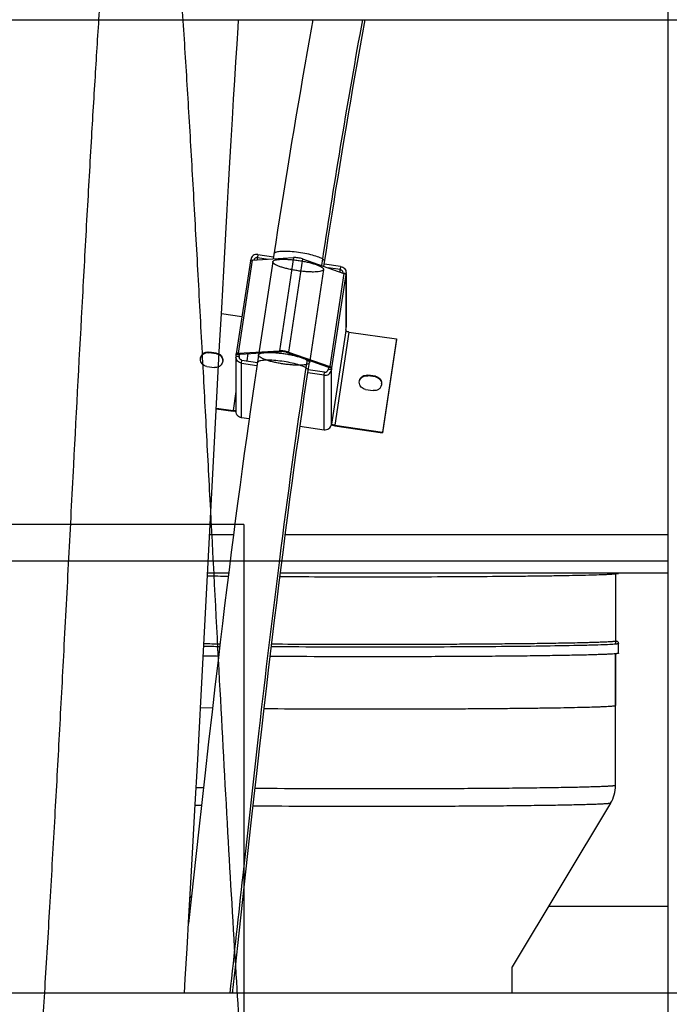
# Model space of a CAD drawing. Extents: x 0 to 420, y 0 to 297.
# Tile 7 of 19: x 206 to 226, y 85 to 115. Entities that reach past the tile are written whole.
import ezdxf

# ---------------------------------------------------------------- set-up
doc = ezdxf.new("R2010")
doc.units = 0
doc.header["$LTSCALE"] = 23.1
doc.layers.get('0').update_dxf_attribs({"linetype": 'CONTINUOUS'})
for name, color, linetype in [('110528_DXF_CONTINUOUS_LINE', 7, 'CONTINUOUS'), ('110660_DXF_CONTINUOUS_LINE', 7, 'CONTINUOUS'), ('110801_DXF_CONTINUOUS_LINE', 7, 'CONTINUOUS'), ('124299_DXF_CONTINUOUS_LINE', 7, 'CONTINUOUS'), ('AG_HOSE_75_8DXF_CONTINUOUS', 7, 'CONTINUOUS'), ('ASE_65-75-10_DXF_DIMENSION', 7, 'CONTINUOUS'), ('G_ASE_DUMMY_DXF_CONTINUOUS', 7, 'CONTINUOUS'), ('GUIDE_75_DXF_CONTINUOUS_LI', 7, 'CONTINUOUS')]:
    doc.layers.add(name, color=color, linetype=linetype)
doc.styles.get("Standard").update_dxf_attribs({"font": 'txt', "width": 0.7})
doc.dimstyles.new('DIMSTYLE_1', dxfattribs={"dimtxt": 3.5, "dimasz": 3, "dimexe": 1.5, "dimexo": 1, "dimgap": 0.875, "dimtad": 1, "dimdec": 3, "dimlfac": 10, "dimtxsty": 'STANDARD', "dimblk": '_ARROW_FILLED', "dimblk1": '_ARROW_FILLED', "dimblk2": '_ARROW_FILLED', "dimcen": 0.09, "dimazin": 3, "dimtp": 0.8, "dimtm": 0.8, "dimtfac": 1, "dimtdec": 3, "dimtofl": 0, "dimtmove": 0, "dimatfit": 3, "dimtolj": 1})

# ---------------------------------------------------------------- blocks, each defined once
blk = doc.blocks.new('_ARROW_FILLED')
at = {"color": 0, "linetype": 'BYBLOCK'}
blk.add_solid([(0, 0), (-1, 0.167), (-1, -0.167)], dxfattribs=at)
blk = doc.blocks.new('*D4')
at = {"layer": 'ASE_65-75-10_DXF_DIMENSION', "color": 2, "linetype": 'CONTINUOUS'}
for p, q in [((152.293, 90.601), (152.293, 34.433)), ((237.643, 85.418), (237.643, 34.433)), ((152.293, 35.933), (194.968, 35.933)), ((237.643, 35.933), (194.968, 35.933))]:
    blk.add_line(p, q, dxfattribs=at)
at = {"layer": 'ASE_65-75-10_DXF_DIMENSION', "color": 2, "linetype": 'CONTINUOUS', "xscale": 3, "yscale": 3, "zscale": 3, "rotation": 180}
blk.add_blockref('_ARROW_FILLED', (152.293, 35.933), dxfattribs=at)
at = {"layer": 'ASE_65-75-10_DXF_DIMENSION', "color": 2, "linetype": 'CONTINUOUS', "xscale": 3, "yscale": 3, "zscale": 3}
blk.add_blockref('_ARROW_FILLED', (237.643, 35.933), dxfattribs=at)
at = {"layer": 'ASE_65-75-10_DXF_DIMENSION', "color": 2, "linetype": 'CONTINUOUS', "insert": (194.968, 40.308), "char_height": 3.5, "width": 18.375, "attachment_point": 2}
blk.add_mtext('853,5', dxfattribs=at)

msp = doc.modelspace()

# ---------------------------------------------------------------- linework, layer by layer
at = {"layer": '110528_DXF_CONTINUOUS_LINE', "color": 7, "linetype": 'CONTINUOUS'}
msp.add_line((226.1405, 115.20642), (226.1405, 84.87558), dxfattribs=at)
at = {"layer": '110660_DXF_CONTINUOUS_LINE', "color": 7, "linetype": 'CONTINUOUS'}
for p, q in [((213.14461, 107.69788), (212.70371, 104.79247)), ((213.1484, 107.70396), (213.15186, 107.72679)), ((213.20246, 107.71698), (214.48834, 107.7943)), ((213.37908, 107.89171), (213.86121, 107.82157)), ((214.76811, 107.7536), (216.054, 107.30216)), ((215.95085, 107.51758), (215.44457, 107.59123)), ((216.11929, 107.2951), (216.11194, 107.24668)), ((216.11194, 107.26496), (216.11194, 107.24668)), ((216.12146, 107.2951), (216.12146, 105.6257)), ((212.24027, 106.05072), (212.88051, 105.95758)), ((216.11194, 105.5485), (216.11929, 105.59693)), ((216.11194, 105.5485), (216.11194, 105.50783)), ((216.21085, 105.4731), (217.69457, 105.25726)), ((217.69457, 105.25726), (217.25367, 102.35185)), ((217.69457, 105.23692), (217.69457, 105.25726)), ((212.08742, 104.81585), (211.85003, 104.85038)), ((212.6941, 104.69576), (212.6941, 102.99758)), ((212.69627, 104.72453), (212.70362, 104.77296)), ((212.70373, 104.79247), (212.70362, 104.79124)), ((212.70362, 104.77296), (212.70362, 104.79124)), ((212.70362, 104.77296), (212.80253, 104.75857)), ((212.76156, 104.81157), (214.04744, 104.8889)), ((214.32721, 104.8482), (215.6131, 104.39675)), ((211.78242, 104.40489), (212.01982, 104.37035)), ((212.8647, 104.50206), (213.34688, 104.43192)), ((215.67104, 104.34127), (215.57213, 104.35566)), ((215.67104, 104.34127), (215.66369, 104.29285)), ((215.67104, 104.35956), (215.67104, 104.34127)), ((215.43647, 104.12793), (214.93023, 104.20158)), ((217.03313, 104.09637), (216.79574, 104.13091)), ((216.72813, 103.68541), (216.96553, 103.65088)), ((212.08274, 103.10409), (212.6047, 103.02816)), ((213.10302, 102.76921), (212.8647, 102.80388)), ((214.68636, 102.53888), (215.43647, 102.42976)), ((215.66369, 102.59467), (215.67104, 102.64309)), ((215.67104, 102.64309), (215.67104, 102.60242)), ((215.67126, 102.60105), (215.67104, 102.60242)), ((215.76995, 102.56769), (217.25367, 102.35185)), ((217.25367, 102.33151), (217.25367, 102.35185))]:
    msp.add_line(p, q, dxfattribs=at)
at = {"layer": '110660_DXF_CONTINUOUS_LINE', "color": 9, "linetype": 'CONTINUOUS'}
for p, q in [((213.20246, 107.71698), (212.76156, 104.81157)), ((213.15186, 107.72679), (213.21436, 107.7177)), ((213.37908, 107.89171), (213.36439, 107.79486)), ((213.36439, 107.72672), (213.36439, 107.79486)), ((214.48834, 107.7943), (214.04744, 104.8889)), ((214.76811, 107.7536), (214.32721, 104.8482)), ((213.83728, 107.66389), (213.39638, 104.75848)), ((215.41917, 107.42384), (214.97827, 104.51843)), ((215.95085, 107.51758), (215.93616, 107.42073)), ((215.93616, 107.34353), (215.93616, 107.42073)), ((216.054, 107.30216), (215.6131, 104.39675)), ((216.11194, 107.26496), (215.67104, 104.35956)), ((216.11929, 107.2951), (216.04209, 107.30633)), ((216.11929, 105.59693), (216.11929, 107.2951)), ((216.11194, 105.50783), (215.67104, 102.60242)), ((216.21085, 105.4731), (215.76995, 102.56769)), ((211.85003, 104.83004), (211.85003, 104.85038)), ((212.08742, 104.79551), (212.08742, 104.81585)), ((212.69627, 104.72453), (212.79518, 104.71014)), ((212.80253, 104.77685), (212.70362, 104.79124)), ((212.8315, 104.78702), (212.76156, 104.81157)), ((212.79518, 104.69576), (212.79518, 104.71014)), ((214.11738, 104.86434), (214.04744, 104.8889)), ((214.25727, 104.84399), (214.32721, 104.8482)), ((212.8647, 104.50206), (212.8794, 104.59891)), ((212.8647, 102.80388), (212.8647, 104.50206)), ((215.54315, 104.39254), (215.6131, 104.39675)), ((215.57213, 104.37395), (215.67104, 104.35956)), ((215.43647, 104.12793), (215.45117, 104.22478)), ((215.43647, 102.42976), (215.43647, 104.12793)), ((215.66369, 104.29285), (215.56478, 104.30724)), ((215.66369, 102.59467), (215.66369, 104.29285)), ((216.79574, 104.11057), (216.79574, 104.13091)), ((217.03313, 104.07603), (217.03313, 104.09637)), ((212.6941, 103.61724), (212.6047, 103.02816)), ((212.6047, 103.00782), (212.6047, 103.02816)), ((215.66495, 102.60331), (215.67104, 102.60242)), ((215.76995, 102.54735), (215.76995, 102.56769))]:
    msp.add_line(p, q, dxfattribs=at)
at = {"layer": '110660_DXF_CONTINUOUS_LINE', "color": 3, "linetype": 'CONTINUOUS'}
for p, q in [((213.36439, 107.79486), (213.69579, 107.74665)), ((215.93616, 107.42073), (215.56066, 107.47536)), ((217.69457, 105.23692), (217.25367, 102.33151)), ((212.08742, 104.79551), (211.85003, 104.83004)), ((212.79518, 104.71014), (212.80253, 104.75857)), ((212.80259, 104.77746), (212.80253, 104.77685)), ((212.80253, 104.75857), (212.80253, 104.77685)), ((212.8315, 104.78702), (214.11738, 104.86434)), ((213.03875, 104.57573), (213.07302, 104.80154)), ((214.25727, 104.84399), (215.54315, 104.39254)), ((212.8794, 104.59891), (213.36145, 104.52878)), ((215.57213, 104.35566), (215.56478, 104.30724)), ((215.57213, 104.37395), (215.57213, 104.35566)), ((215.45117, 104.22478), (214.94475, 104.29845)), ((217.03313, 104.07603), (216.79574, 104.11057)), ((212.08167, 103.08391), (212.6047, 103.00782)), ((215.76995, 102.54735), (217.25367, 102.33151))]:
    msp.add_line(p, q, dxfattribs=at)
for centre, radius, start, end in [((215.92519, 107.32389), 0.09627, 353.981019, 359.998776), ((212.89017, 104.69576), 0.09607, 171.388582, 180.002413), ((212.06243, 104.5727), 0.22119, 3.149324, 7.869492), ((217.00813, 103.85322), 0.22119, 3.149324, 7.869492), ((212.7231, 103.70035), 0.70174, 267.161296, 267.638026), ((215.91161, 103.52111), 0.984, 261.541736, 261.722902)]:
    msp.add_arc(centre, radius, start, end, dxfattribs=at)
at = {"layer": '110660_DXF_CONTINUOUS_LINE', "color": 7, "linetype": 'CONTINUOUS'}
for centre, start, end in [((215.9293, 107.32388), 351.388582, 0.002413), ((215.9293, 105.6257), 351.388582, 0.002413), ((212.88625, 104.69576), 171.388582, 180.002413)]:
    msp.add_arc(centre, 0.19215, start, end, dxfattribs=at)
for points, knots in [([(213.20246, 107.71698), (213.18841, 107.71614), (213.16965, 107.71504), (213.14564, 107.70461), (213.14461, 107.69788)], [0, 0, 0, 0, 0.67371986, 1, 1, 1, 1]), ([(213.37908, 107.89171), (213.32865, 107.89904), (213.21836, 107.87377), (213.1594, 107.77646), (213.15186, 107.72679)], [0, 0, 0, 0, 0.50355649, 1, 1, 1, 1]), ([(214.76811, 107.7536), (214.72296, 107.76946), (214.62975, 107.78812), (214.53497, 107.79711), (214.48834, 107.7943)], [0, 0, 0, 0, 0.50602438, 1, 1, 1, 1]), ([(215.95085, 107.51758), (215.99659, 107.51092), (216.08595, 107.46431), (216.12146, 107.36948), (216.12145, 107.32388)], [0, 0, 0, 0, 0.50338368, 1, 1, 1, 1]), ([(216.11194, 107.26496), (216.11194, 107.27272), (216.0886, 107.28931), (216.06881, 107.29696), (216.054, 107.30216)], [0, 0, 0, 0, 0.3308568, 1, 1, 1, 1]), ([(216.21085, 105.4731), (216.19815, 105.47495), (216.17475, 105.47918), (216.14335, 105.4879), (216.12356, 105.49569), (216.11194, 105.50395), (216.11194, 105.50783)], [0, 0, 0, 0, 0.35973618, 0.67130608, 0.89124201, 1, 1, 1, 1]), ([(211.58623, 104.62763), (211.58622, 104.65966), (211.60072, 104.7248), (211.66171, 104.80375), (211.75034, 104.85075), (211.81769, 104.85509), (211.85003, 104.85038)], [0, 0, 0, 0, 0.24736818, 0.49640861, 0.74761506, 1, 1, 1, 1]), ([(211.78242, 104.40489), (211.72982, 104.41254), (211.62706, 104.46615), (211.58623, 104.5752), (211.58623, 104.62763)], [0, 0, 0, 0, 0.50341839, 1, 1, 1, 1]), ([(212.17225, 104.78603), (212.2055, 104.76643), (212.26279, 104.70953), (212.28362, 104.63134), (212.28362, 104.5931)], [0, 0, 0, 0, 0.50223904, 1, 1, 1, 1]), ([(212.8647, 104.50206), (212.81896, 104.50872), (212.72961, 104.55533), (212.6941, 104.65016), (212.6941, 104.69576)], [0, 0, 0, 0, 0.50338368, 1, 1, 1, 1]), ([(212.76156, 104.81157), (212.74751, 104.81073), (212.72875, 104.80964), (212.70474, 104.79921), (212.70371, 104.79247)], [0, 0, 0, 0, 0.67371986, 1, 1, 1, 1]), ([(214.32721, 104.8482), (214.28206, 104.86405), (214.18885, 104.88271), (214.09407, 104.8917), (214.04744, 104.8889)], [0, 0, 0, 0, 0.50602438, 1, 1, 1, 1]), ([(212.28362, 104.5931), (212.28362, 104.55106), (212.25821, 104.46476), (212.18969, 104.40681), (212.15108, 104.38912)], [0, 0, 0, 0, 0.49741153, 1, 1, 1, 1]), ([(215.67104, 104.35956), (215.67104, 104.36732), (215.6477, 104.3839), (215.62791, 104.39155), (215.6131, 104.39675)], [0, 0, 0, 0, 0.3308568, 1, 1, 1, 1]), ([(215.43647, 104.12793), (215.4869, 104.1206), (215.5972, 104.14587), (215.65615, 104.24318), (215.66369, 104.29285)], [0, 0, 0, 0, 0.50355649, 1, 1, 1, 1]), ([(216.53193, 103.90816), (216.53193, 103.94019), (216.54642, 104.00532), (216.60742, 104.08427), (216.69605, 104.13127), (216.7634, 104.13561), (216.79574, 104.13091)], [0, 0, 0, 0, 0.24736818, 0.49640861, 0.74761506, 1, 1, 1, 1]), ([(217.03313, 104.09637), (217.08573, 104.08872), (217.1885, 104.03511), (217.22932, 103.92606), (217.22933, 103.87362)], [0, 0, 0, 0, 0.50341839, 1, 1, 1, 1]), ([(216.72813, 103.68541), (216.67553, 103.69306), (216.57276, 103.74667), (216.53194, 103.85572), (216.53193, 103.90816)], [0, 0, 0, 0, 0.50341839, 1, 1, 1, 1]), ([(217.22933, 103.87362), (217.22933, 103.84159), (217.21484, 103.77646), (217.15384, 103.69751), (217.06521, 103.65051), (216.99786, 103.64617), (216.96553, 103.65088)], [0, 0, 0, 0, 0.24736818, 0.49640861, 0.74761506, 1, 1, 1, 1]), ([(212.69413, 103.02679), (212.6824, 103.0234), (212.65189, 103.02308), (212.62223, 103.02561), (212.6047, 103.02816)], [0, 0, 0, 0, 0.40814424, 1, 1, 1, 1]), ([(212.8647, 102.80388), (212.81896, 102.81054), (212.72961, 102.85715), (212.6941, 102.95198), (212.6941, 102.99758)], [0, 0, 0, 0, 0.50338368, 1, 1, 1, 1]), ([(215.43647, 102.42976), (215.4869, 102.42242), (215.5972, 102.44769), (215.65615, 102.545), (215.66369, 102.59467)], [0, 0, 0, 0, 0.50355649, 1, 1, 1, 1]), ([(215.76995, 102.56769), (215.75776, 102.56947), (215.7351, 102.5736), (215.70465, 102.58166), (215.68416, 102.58984), (215.6725, 102.59699), (215.67126, 102.60105)], [0, 0, 0, 0, 0.34918657, 0.65555022, 0.87958158, 1, 1, 1, 1])]:
    msp.add_open_spline(points, degree=3, knots=knots, dxfattribs=at)
at = {"layer": '110660_DXF_CONTINUOUS_LINE', "color": 3, "linetype": 'CONTINUOUS'}
for points, knots in [([(213.36439, 107.79486), (213.34038, 107.79835), (213.28821, 107.78735), (213.25774, 107.7433), (213.25225, 107.71999)], [0, 0, 0, 0, 0.5032786, 1, 1, 1, 1]), ([(215.93616, 107.42073), (215.95903, 107.4174), (216.0037, 107.3941), (216.02146, 107.34668), (216.02146, 107.32388)], [0, 0, 0, 0, 0.50338368, 1, 1, 1, 1]), ([(211.58754, 104.63136), (211.59083, 104.66127), (211.61014, 104.72062), (211.67203, 104.79054), (211.75665, 104.83121), (211.81968, 104.83446), (211.85003, 104.83004)], [0, 0, 0, 0, 0.24742534, 0.49661943, 0.74779847, 1, 1, 1, 1]), ([(212.17121, 104.7663), (212.20046, 104.74926), (212.25188, 104.70173), (212.27694, 104.63623), (212.28154, 104.60298)], [0, 0, 0, 0, 0.50211968, 1, 1, 1, 1]), ([(212.8794, 104.59891), (212.85653, 104.60224), (212.81185, 104.62554), (212.7941, 104.67296), (212.7941, 104.69576)], [0, 0, 0, 0, 0.50338368, 1, 1, 1, 1]), ([(212.8315, 104.78702), (212.82448, 104.7866), (212.8151, 104.78605), (212.80309, 104.78083), (212.80258, 104.77747)], [0, 0, 0, 0, 0.67371986, 1, 1, 1, 1]), ([(214.25727, 104.84399), (214.2347, 104.85192), (214.18809, 104.86125), (214.1407, 104.86574), (214.11738, 104.86434)], [0, 0, 0, 0, 0.50602438, 1, 1, 1, 1]), ([(215.57213, 104.37395), (215.57213, 104.37783), (215.56046, 104.38612), (215.55056, 104.38994), (215.54315, 104.39254)], [0, 0, 0, 0, 0.3308568, 1, 1, 1, 1]), ([(215.45117, 104.22478), (215.47638, 104.22111), (215.53153, 104.23375), (215.56101, 104.2824), (215.56478, 104.30724)], [0, 0, 0, 0, 0.50355649, 1, 1, 1, 1]), ([(216.53325, 103.91188), (216.53654, 103.94179), (216.55585, 104.00115), (216.61774, 104.07106), (216.70236, 104.11173), (216.76538, 104.11498), (216.79574, 104.11057)], [0, 0, 0, 0, 0.24742534, 0.49661943, 0.74779847, 1, 1, 1, 1]), ([(217.03313, 104.07603), (217.08097, 104.06907), (217.17429, 104.02393), (217.22071, 103.93079), (217.22725, 103.88351)], [0, 0, 0, 0, 0.50317023, 1, 1, 1, 1]), ([(212.68835, 102.99947), (212.68167, 102.9998), (212.6537, 103.00157), (212.62582, 103.00475), (212.6047, 103.00782)], [0, 0, 0, 0, 0.23860452, 1, 1, 1, 1]), ([(215.76688, 102.54781), (215.75727, 102.54924), (215.72073, 102.55523), (215.68447, 102.5632), (215.65821, 102.57072)], [0, 0, 0, 0, 0.2623746, 1, 1, 1, 1])]:
    msp.add_open_spline(points, degree=3, knots=knots, dxfattribs=at)
at = {"layer": '110660_DXF_CONTINUOUS_LINE', "color": 9, "linetype": 'CONTINUOUS'}
for points in [[(213.83691, 107.65898), (213.83691, 107.66932), (213.85188, 107.69404), (213.89668, 107.71397), (213.96211, 107.7304), (214.0498, 107.74026), (214.15678, 107.74426), (214.27962, 107.74163), (214.41444, 107.73256), (214.55633, 107.71726), (214.70091, 107.69621), (214.84282, 107.67019), (214.97769, 107.64), (215.10057, 107.60682), (215.20769, 107.57162), (215.29533, 107.53609), (215.36101, 107.50055), (215.40401, 107.468), (215.41954, 107.44027), (215.41954, 107.42875)], [(215.41954, 107.42875), (215.41954, 107.41841), (215.40458, 107.39368), (215.35977, 107.37376), (215.29434, 107.35732), (215.20665, 107.34747), (215.09967, 107.34347), (214.97684, 107.34609), (214.84201, 107.35517), (214.70012, 107.37047), (214.55554, 107.39151), (214.41364, 107.41753), (214.27876, 107.44773), (214.15588, 107.48091), (214.04876, 107.51611), (213.96113, 107.55164), (213.89545, 107.58718), (213.85244, 107.61972), (213.83691, 107.64745), (213.83691, 107.65898)], [(213.39601, 104.75357), (213.39601, 104.76391), (213.41098, 104.78864), (213.45578, 104.80856), (213.52121, 104.82499), (213.6089, 104.83485), (213.71588, 104.83885), (213.83872, 104.83623), (213.97354, 104.82715), (214.11543, 104.81185), (214.26001, 104.7908), (214.40192, 104.76478), (214.53679, 104.73459), (214.65967, 104.70141), (214.76679, 104.66621), (214.85443, 104.63068), (214.92011, 104.59514), (214.96312, 104.56259), (214.97864, 104.53486), (214.97864, 104.52334)], [(214.97864, 104.52334), (214.97864, 104.513), (214.96368, 104.48827), (214.91887, 104.46835), (214.85344, 104.45192), (214.76576, 104.44206), (214.65877, 104.43806), (214.53594, 104.44068), (214.40111, 104.44976), (214.25922, 104.46506), (214.11465, 104.4861), (213.97274, 104.51213), (213.83786, 104.54232), (213.71498, 104.5755), (213.60786, 104.6107), (213.52023, 104.64623), (213.45455, 104.68177), (213.41154, 104.71431), (213.39601, 104.74204), (213.39601, 104.75357)]]:
    msp.add_open_spline(points, degree=3, knots=[0, 0, 0, 0, 0.01846624, 0.04597067, 0.08604568, 0.13896368, 0.20315788, 0.27727291, 0.35833852, 0.44452312, 0.532171, 0.61930316, 0.70221819, 0.7790283, 0.84662674, 0.90352063, 0.94786164, 0.97940681, 1, 1, 1, 1], dxfattribs=at)
at = {"layer": '110660_DXF_CONTINUOUS_LINE', "color": 7, "linetype": 'CONTINUOUS'}
for points in [[(212.08742, 104.81585), (212.11708, 104.81153), (212.14643, 104.80125), (212.17225, 104.78603)], [(212.15108, 104.38912), (212.11089, 104.37072), (212.06356, 104.36399), (212.01982, 104.37035)]]:
    msp.add_open_spline(points, degree=3, dxfattribs=at)
at = {"layer": '110660_DXF_CONTINUOUS_LINE', "color": 3, "linetype": 'CONTINUOUS'}
msp.add_open_spline([(212.08742, 104.79551), (212.11669, 104.79125), (212.14565, 104.78118), (212.17121, 104.7663)], degree=3, dxfattribs=at)
at = {"layer": '110801_DXF_CONTINUOUS_LINE', "color": 7, "linetype": 'CONTINUOUS'}
for p, q in [((159.14275, 115.20642), (231.34275, 115.20642)), ((231.34275, 84.87558), (159.14275, 84.87558))]:
    msp.add_line(p, q, dxfattribs=at)
at = {"layer": '124299_DXF_CONTINUOUS_LINE', "color": 7, "linetype": 'CONTINUOUS'}
for p, q in [((224.5105, 97.94054), (224.5105, 95.76405)), ((224.6005, 95.46409), (224.6005, 95.76405)), ((224.5105, 95.44746), (224.5105, 93.83758)), ((224.5105, 91.3445), (224.5105, 95.44746)), ((224.35726, 90.79234), (221.2905, 85.69185)), ((211.26625, 87.89426), (211.30305, 87.83307))]:
    msp.add_line(p, q, dxfattribs=at)
at = {"layer": '124299_DXF_CONTINUOUS_LINE', "color": 9, "linetype": 'CONTINUOUS'}
for p, q in [((211.96218, 93.75617), (211.59078, 93.76112)), ((211.68007, 91.26679), (211.45547, 91.27002)), ((211.61925, 90.71949), (211.42516, 90.72245))]:
    msp.add_line(p, q, dxfattribs=at)
at = {"layer": '124299_DXF_CONTINUOUS_LINE', "color": 7, "linetype": 'CONTINUOUS'}
for centre, radius, start, end in [((215.10281, 355.28717), 257.43227, 269.2665753, 269.4102412), ((216.9237, 608.73312), 510.88531, 269.6792623, 270.0018833), ((214.82252, 325.31785), 229.57321, 269.2199976, 269.3446526), ((214.82391, 329.42187), 234.05839, 269.2295885, 269.3456827), ((223.43913, 91.34451), 1.07137, 328.977645, 359.999696)]:
    msp.add_arc(centre, radius, start, end, dxfattribs=at)
at = {"layer": '124299_DXF_CONTINUOUS_LINE', "color": 9, "linetype": 'CONTINUOUS'}
for centre, radius, start, end in [((214.85817, 332.50135), 236.83811, 269.2342241, 269.35366), ((216.91214, 587.8146), 494.08509, 269.6125605, 270.0032883)]:
    msp.add_arc(centre, radius, start, end, dxfattribs=at)
at = {"layer": '124299_DXF_CONTINUOUS_LINE', "color": 7, "linetype": 'CONTINUOUS'}
for points, knots in [([(216.9405, 97.84781), (217.43607, 97.84781), (218.40836, 97.84914), (219.8204, 97.8551), (220.93758, 97.86337), (221.76336, 97.87198), (222.3176, 97.87904), (222.8206, 97.88681), (223.26756, 97.89522), (223.65423, 97.90417), (223.93702, 97.91236), (224.13038, 97.91932), (224.24992, 97.92432), (224.35204, 97.92937), (224.43651, 97.93445), (224.50308, 97.93954), (224.54739, 97.94403), (224.57362, 97.94789), (224.58675, 97.95043), (224.59503, 97.95287), (224.59947, 97.95492), (224.60024, 97.95627)], [0, 0, 0, 0, 0.19401201, 0.38064696, 0.55280868, 0.63138817, 0.70395192, 0.76980882, 0.82833183, 0.87896411, 0.92122449, 0.93908667, 0.95471279, 0.96806551, 0.97911501, 0.98783627, 0.99421379, 0.9965219, 0.99824521, 0.99939246, 1, 1, 1, 1]), ([(224.48904, 95.83557), (224.47557, 95.83212), (224.4477, 95.82961), (224.39241, 95.82405), (224.32294, 95.81954), (224.23962, 95.81484), (224.12844, 95.80961), (223.98942, 95.80414), (223.82256, 95.79862), (223.65568, 95.7938), (223.43316, 95.78807), (223.15498, 95.78193), (222.82114, 95.77565), (222.376, 95.76838), (221.81956, 95.76094), (221.1518, 95.75384), (220.48403, 95.74819), (219.81625, 95.74376), (218.92587, 95.73925), (217.81289, 95.73599), (216.4773, 95.73548), (215.14171, 95.73833), (214.25133, 95.74264), (213.80614, 95.74553)], [0, 0, 0, 0, 0.00390436, 0.00781054, 0.01562293, 0.02343543, 0.03124794, 0.04687295, 0.06249797, 0.07812301, 0.09374805, 0.12499811, 0.15624818, 0.18749826, 0.24999839, 0.31249853, 0.37499867, 0.43749882, 0.49999896, 0.62499922, 0.74999949, 0.87499975, 1, 1, 1, 1]), ([(224.5105, 95.85142), (224.52142, 95.84947), (224.54208, 95.84502), (224.57004, 95.83015), (224.59343, 95.80377), (224.6005, 95.7786), (224.6005, 95.76405)], [0, 0, 0, 0, 0.2429054, 0.4600545, 0.68141589, 1, 1, 1, 1]), ([(224.6005, 95.46409), (224.6005, 95.4624), (224.59407, 95.45924), (224.58366, 95.45669), (224.56431, 95.45325), (224.53845, 95.45008), (224.50483, 95.44674), (224.44551, 95.44196), (224.35303, 95.43625), (224.22049, 95.42985), (224.05955, 95.42353), (223.87086, 95.41734), (223.65513, 95.41131), (223.41321, 95.40547), (223.04111, 95.39765), (222.51842, 95.38873), (221.82805, 95.37952), (221.06149, 95.37157), (220.23071, 95.36502), (219.34864, 95.35998), (218.42904, 95.35653), (217.1696, 95.35412), (215.61099, 95.35528), (214.3683, 95.36064), (213.76101, 95.36459)], [0, 0, 0, 0, 0.00046681, 0.00154684, 0.00329596, 0.00572316, 0.00882936, 0.01261305, 0.02220157, 0.03445486, 0.04932719, 0.06676149, 0.08669001, 0.10903587, 0.13371189, 0.18966161, 0.25366833, 0.32473535, 0.40175546, 0.48352854, 0.56878045, 0.65618279, 0.83197829, 1, 1, 1, 1])]:
    msp.add_open_spline(points, degree=3, knots=knots, dxfattribs=at)
at = {"layer": '124299_DXF_CONTINUOUS_LINE', "color": 9, "linetype": 'CONTINUOUS'}
for points, knots in [([(224.51303, 95.74758), (224.45224, 95.74188), (224.29774, 95.73299), (224.0183, 95.72159), (223.6451, 95.71071), (222.97552, 95.6956), (221.95109, 95.68018), (220.53712, 95.66644), (218.93322, 95.65749), (216.66492, 95.65268), (214.94082, 95.65698), (213.79666, 95.66433)], [0, 0, 0, 0, 0.01709192, 0.04330167, 0.07829001, 0.12159658, 0.23077249, 0.36507106, 0.51740399, 0.6797291, 1, 1, 1, 1]), ([(224.6005, 95.76405), (224.6005, 95.76177), (224.59054, 95.75828), (224.57596, 95.75502), (224.54731, 95.75097), (224.52579, 95.74877), (224.51303, 95.74758)], [0, 0, 0, 0, 0.07634566, 0.26470506, 0.57230743, 1, 1, 1, 1]), ([(216.9405, 93.72951), (217.43277, 93.72951), (218.39842, 93.73084), (219.58791, 93.73589), (220.49752, 93.74199), (221.13267, 93.74739), (221.72744, 93.75364), (222.27612, 93.76068), (222.77341, 93.76843), (223.21453, 93.77681), (223.59524, 93.78572), (223.87299, 93.79388), (224.06228, 93.80082), (224.17873, 93.80579), (224.27778, 93.81083), (224.35907, 93.81585), (224.42276, 93.82095), (224.46788, 93.8257), (224.49524, 93.83039), (224.50691, 93.83386), (224.5105, 93.83642), (224.5105, 93.83758)], [0, 0, 0, 0, 0.19499354, 0.38249517, 0.4711664, 0.55530113, 0.63408942, 0.70677286, 0.77265194, 0.83109287, 0.88153374, 0.92349026, 0.94115787, 0.95656108, 0.96966265, 0.98043327, 0.98884843, 0.99489399, 0.99856966, 0.99953812, 1, 1, 1, 1]), ([(224.5105, 91.3445), (224.5105, 91.34274), (224.50358, 91.33954), (224.49259, 91.33692), (224.47196, 91.33339), (224.44447, 91.33015), (224.4087, 91.32672), (224.3456, 91.32182), (224.24725, 91.31598), (224.10637, 91.30944), (223.93537, 91.30299), (223.735, 91.29669), (223.50609, 91.29056), (223.24961, 91.28465), (222.85572, 91.27675), (222.30343, 91.26782), (221.57551, 91.25868), (220.76981, 91.25093), (219.89984, 91.24471), (218.9802, 91.24012), (218.02633, 91.23725), (216.73259, 91.23578), (215.15121, 91.23831), (213.8957, 91.24507), (213.28834, 91.24984)], [0, 0, 0, 0, 0.000472, 0.00157882, 0.00337464, 0.00586785, 0.00905889, 0.01294596, 0.02279496, 0.03537687, 0.05064059, 0.06852322, 0.08894981, 0.11183505, 0.13708334, 0.19423514, 0.25944747, 0.33162643, 0.40956109, 0.49194404, 0.57739295, 0.66447399, 0.83768485, 1, 1, 1, 1]), ([(224.35726, 90.79234), (224.35607, 90.79036), (224.34852, 90.78799), (224.3351, 90.7847), (224.31294, 90.78154), (224.28348, 90.77818), (224.24603, 90.77486), (224.18074, 90.77003), (224.07992, 90.7643), (223.93631, 90.75785), (223.76296, 90.75153), (223.56062, 90.74534), (223.33015, 90.73934), (223.07253, 90.73355), (222.678, 90.72584), (222.12611, 90.71714), (221.40015, 90.70827), (220.59847, 90.7008), (219.73467, 90.69484), (218.82342, 90.69053), (217.8802, 90.68792), (216.60515, 90.68679), (215.05254, 90.68967), (213.82149, 90.69668), (213.22775, 90.70159)], [0, 0, 0, 0, 0.00062316, 0.00190884, 0.00388705, 0.00656301, 0.00993617, 0.01400443, 0.02421111, 0.03714279, 0.05274585, 0.07095521, 0.09169376, 0.1148736, 0.14039681, 0.19802986, 0.26361553, 0.33604054, 0.41407564, 0.49639623, 0.58160463, 0.66825427, 0.83999328, 1, 1, 1, 1])]:
    msp.add_open_spline(points, degree=3, knots=knots, dxfattribs=at)
at = {"layer": 'AG_HOSE_75_8DXF_CONTINUOUS', "color": 9, "linetype": 'CONTINUOUS'}
for p, q in [((226.1405, 121.84058), (226.1405, 78.83613)), ((212.9405, 99.47558), (172.3405, 99.47558)), ((212.9405, 99.47558), (212.9405, 81.81078)), ((164.1405, 98.34202), (226.1405, 98.34202))]:
    msp.add_line(p, q, dxfattribs=at)
at = {"layer": 'AG_HOSE_75_8DXF_CONTINUOUS', "color": 7, "linetype": 'CONTINUOUS'}
for p, q in [((212.69196, 113.89593), (212.72654, 114.44256)), ((212.65647, 113.32524), (212.69196, 113.89593)), ((212.61998, 112.72854), (212.65647, 113.32524)), ((212.58233, 112.10287), (212.61998, 112.72854)), ((212.54336, 111.44524), (212.58233, 112.10287)), ((212.50308, 110.75552), (212.54336, 111.44524)), ((212.46165, 110.03636), (212.50308, 110.75552)), ((212.41948, 109.29504), (212.46165, 110.03636)), ((212.37685, 108.53624), (212.41948, 109.29504)), ((212.31285, 107.38126), (212.37685, 108.53624)), ((212.24921, 106.21585), (212.31285, 107.38126)), ((212.18578, 105.03955), (212.24921, 106.21585)), ((212.01622, 101.84306), (212.18578, 105.03955)), ((211.6117, 94.15193), (212.01622, 101.84306)), ((211.50439, 92.15673), (211.6117, 94.15193)), ((211.41783, 90.57706), (211.50439, 92.15673)), ((211.35343, 89.42305), (211.41783, 90.57706)), ((211.29042, 88.31371), (211.35343, 89.42305)), ((211.22934, 87.2595), (211.29042, 88.31371)), ((211.1703, 86.26205), (211.22934, 87.2595)), ((211.11336, 85.32181), (211.1703, 86.26205)), ((221.2905, 84.87558), (221.2905, 85.69185)), ((211.08583, 84.87558), (211.11336, 85.32181)), ((212.5905, 84.90932), (212.5905, 84.87558))]:
    msp.add_line(p, q, dxfattribs=at)
msp.add_lwpolyline([(212.72654, 114.44256), (212.76035, 114.96797), (212.77591, 115.20642)], dxfattribs=at)
at = {"layer": 'AG_HOSE_75_8DXF_CONTINUOUS', "color": 9, "linetype": 'CONTINUOUS'}
msp.add_open_spline([(212.9405, 81.81078), (212.8555, 83.02865), (212.68235, 85.71768), (212.43494, 89.98739), (212.17398, 94.81079), (211.95591, 98.98299), (211.77754, 102.38685), (211.64553, 104.88079), (211.51007, 107.3903), (211.371, 109.88884), (211.23198, 112.28337), (211.08962, 114.60638), (210.94374, 116.82473), (210.80016, 118.81819), (210.6821, 120.29172), (210.59371, 121.29808), (210.52778, 122.00137), (210.46015, 122.67083), (210.39059, 123.30211), (210.32111, 123.87391), (210.25175, 124.38476), (210.18252, 124.8334), (210.11349, 125.21875), (210.05357, 125.49943), (210.00465, 125.69124), (209.96918, 125.81374), (209.93283, 125.92161), (209.89561, 126.01361), (209.8579, 126.08692), (209.81458, 126.15089), (209.76421, 126.1916), (209.72098, 126.19036), (209.69378, 126.18227), (209.66096, 126.15807), (209.62576, 126.11465), (209.59123, 126.05601), (209.55674, 125.98117), (209.52214, 125.88998), (209.48747, 125.78241), (209.43836, 125.60702), (209.37587, 125.33563), (209.30281, 124.94848), (209.22801, 124.47942), (209.15297, 123.9372), (209.07778, 123.3233), (209.00251, 122.63943), (208.92715, 121.88763), (208.85172, 121.07014), (208.7428, 119.79867), (208.60545, 118.0094), (208.45624, 115.83895), (208.31764, 113.65873), (208.18542, 111.45591), (208.0497, 109.08257), (207.86197, 105.67167), (207.67384, 102.10955), (207.48158, 98.43258), (207.33473, 95.63553), (207.19163, 92.95159), (207.04888, 90.34022), (206.90248, 87.7601), (206.75212, 85.24534), (206.6019, 82.89735), (206.44845, 80.69336), (206.29155, 78.67317), (206.15523, 77.14902), (206.04882, 76.11694), (205.97927, 75.50039), (205.90982, 74.94372), (205.83892, 74.43722), (205.76648, 73.98578), (205.69197, 73.5943), (205.62698, 73.31576), (205.57352, 73.13169), (205.53606, 73.02176), (205.49869, 72.93108), (205.46142, 72.8595), (205.42402, 72.80674), (205.38585, 72.77206), (205.34412, 72.75703), (205.3016, 72.76658), (205.26283, 72.79715), (205.22392, 72.84759), (205.18437, 72.92034), (205.14401, 73.01658), (205.1035, 73.13532), (205.04538, 73.33753), (204.97497, 73.64706), (204.89703, 74.0711), (204.82061, 74.56364), (204.74555, 75.11891), (204.67035, 75.74553), (204.59264, 76.46394), (204.51287, 77.27588), (204.43121, 78.18257), (204.34948, 79.16247), (204.2371, 80.60539), (204.09826, 82.56508), (203.96441, 84.64054), (203.8551, 86.43193), (203.76747, 87.91781), (203.6775, 89.49084), (203.57263, 91.37359), (203.4558, 93.52665), (203.27632, 96.90396), (203.09548, 100.37377), (202.90962, 103.90418), (202.76678, 106.57241), (202.62026, 109.23326), (202.47337, 111.79115), (202.33025, 114.15144), (202.18806, 116.34852), (202.04247, 118.41849), (201.89291, 120.32844), (201.76396, 121.77056), (201.65912, 122.79641), (201.58211, 123.48057), (201.50326, 124.10571), (201.4222, 124.66577), (201.34146, 125.13937), (201.26416, 125.51215), (201.19049, 125.79088), (201.13042, 125.96451), (201.0801, 126.06907), (201.04559, 126.12447), (201.01082, 126.16392), (200.97381, 126.18838), (200.93218, 126.19319), (200.89121, 126.17399), (200.85336, 126.13596), (200.816, 126.07969), (200.77873, 126.00457), (200.74133, 125.91038), (200.70384, 125.79698), (200.65042, 125.60821), (200.58546, 125.32379), (200.51093, 124.92529), (200.43611, 124.45233), (200.35856, 123.88802), (200.27895, 123.2298), (200.19746, 122.47573), (200.11586, 121.64261), (200.03652, 120.75927), (199.95917, 119.83216), (199.8556, 118.50928), (199.72262, 116.65434), (199.56382, 114.21922), (199.40114, 111.52623), (199.23834, 108.66755), (199.10249, 106.17856), (198.99189, 104.10918), (198.87318, 101.86413), (198.69125, 98.38546), (198.48831, 94.51592), (198.29356, 90.92681), (198.14307, 88.25218), (197.99266, 85.70908), (197.83878, 83.26941), (197.68123, 80.9742), (197.54388, 79.18181), (197.43497, 77.90771), (197.35954, 77.08819), (197.28418, 76.33429), (197.20713, 75.63218), (197.12824, 74.98808), (197.04712, 74.4081), (196.96628, 73.9142), (196.89597, 73.55778), (196.8383, 73.31755), (196.79764, 73.17048), (196.7571, 73.04591), (196.71668, 72.94383), (196.67641, 72.864), (196.63601, 72.8062), (196.59447, 72.76908), (196.54721, 72.75588), (196.50966, 72.77019), (196.48279, 72.79155), (196.45214, 72.82466), (196.41513, 72.88308), (196.37168, 72.97597), (196.32711, 73.09825), (196.28149, 73.25125), (196.23574, 73.43276), (196.17785, 73.6978), (196.1108, 74.06242), (196.03595, 74.54155), (195.96088, 75.09366), (195.84984, 76.01489), (195.7116, 77.38372), (195.55026, 79.26961), (195.38846, 81.43324), (195.25507, 83.41477), (195.14603, 85.13858), (195.0584, 86.57866), (194.96842, 88.11014), (194.85353, 90.12721), (194.7129, 92.68485), (194.54764, 95.78495), (194.37348, 99.10769), (194.19943, 102.43537), (194.05022, 105.24735), (193.93121, 107.43976), (193.83896, 109.10438), (193.74673, 110.72693), (193.65209, 112.34162), (193.55497, 113.93775), (193.4464, 115.64194), (193.32873, 117.38071), (193.19768, 119.16399), (193.06357, 120.81043), (192.92591, 122.29465), (192.78882, 123.55113), (192.66789, 124.45989), (192.5657, 125.07208), (192.49128, 125.44442), (192.42628, 125.70682), (192.37263, 125.87777), (192.33594, 125.97599), (192.3002, 126.054), (192.26571, 126.11307), (192.23103, 126.15614), (192.19535, 126.18366), (192.15691, 126.19371), (192.11851, 126.1833), (192.08286, 126.15546), (192.04687, 126.11038), (192.01028, 126.0462), (191.97296, 125.9619), (191.93552, 125.85841), (191.88193, 125.68306), (191.81692, 125.41525), (191.74247, 125.0364), (191.66777, 124.58271), (191.59278, 124.05549), (191.51762, 123.45627), (191.43993, 122.76524), (191.36018, 121.98051), (191.27854, 121.10074), (191.19683, 120.14663), (191.09359, 118.85188), (190.97168, 117.18189), (190.82862, 115.04376), (190.6818, 112.67818), (190.53136, 110.10257), (190.38085, 107.40241), (190.22594, 104.52916), (190.06699, 101.51516), (189.90811, 98.47591), (189.75327, 95.52717), (189.59868, 92.62997), (189.44013, 89.74465), (189.27736, 86.91371), (189.1147, 84.25549), (188.9752, 82.15057), (188.86118, 80.56439), (188.77404, 79.42381), (188.68468, 78.33473), (188.59931, 77.37885), (188.52123, 76.57803), (188.45164, 75.92092), (188.38213, 75.32261), (188.31112, 74.77233), (188.23847, 74.27507), (188.16375, 73.83579), (188.09883, 73.51692), (188.04575, 73.30006), (188.00819, 73.16561), (187.9707, 73.05038), (187.93329, 72.95441), (187.89602, 72.87754), (187.85866, 72.81958), (187.82096, 72.77986), (187.78607, 72.76196), (187.75916, 72.75988), (187.73204, 72.76503), (187.69597, 72.78778), (187.65616, 72.83549), (187.61584, 72.90549), (187.57552, 72.99773), (187.53503, 73.11238), (187.49442, 73.2495), (187.45373, 73.40906), (187.41296, 73.591), (187.35835, 73.86435), (187.29272, 74.247), (187.21777, 74.7558), (187.14265, 75.337), (187.06497, 76.01), (186.98524, 76.77678), (186.90362, 77.63877), (186.82192, 78.57583), (186.70933, 79.96577), (186.57036, 81.86498), (186.43678, 83.88366), (186.32763, 85.63431), (186.20723, 87.63807), (186.01227, 91.05474), (185.74293, 96.08393), (185.43128, 102.07486), (185.15884, 107.19942), (184.92934, 111.25847), (184.7596, 114.08257), (184.61459, 116.30821), (184.50315, 117.89551), (184.41811, 119.0386), (184.33311, 120.10886), (184.24611, 121.12647), (184.15694, 122.08278), (184.0672, 122.9502), (183.97983, 123.70144), (183.89358, 124.35243), (183.8174, 124.8442), (183.75288, 125.1975), (183.70699, 125.42096), (183.66119, 125.61614), (183.6155, 125.78285), (183.56999, 125.9211), (183.52383, 126.03275), (183.48224, 126.10781), (183.44609, 126.15188), (183.42092, 126.17391), (183.39521, 126.18755), (183.36879, 126.19212), (183.34238, 126.1871), (183.31236, 126.17065), (183.27967, 126.13827), (183.24518, 126.08783), (183.21067, 126.02126), (183.16071, 125.90128), (183.10063, 125.70889), (183.02965, 125.41791), (182.95672, 125.04793), (182.88197, 124.59631), (182.80699, 124.07116), (182.73183, 123.47395), (182.65657, 122.80634), (182.55172, 121.78173), (182.41771, 120.28447), (182.25936, 118.25071), (182.10189, 115.98449), (181.94805, 113.56928), (181.79314, 110.97013), (181.63416, 108.15449), (181.4712, 105.15141), (181.30821, 102.07029), (181.14302, 98.91204), (180.97118, 95.63422), (180.80324, 92.48733), (180.64109, 89.54929), (180.48684, 86.87168), (180.32876, 84.28589), (180.16645, 81.83442), (180.00441, 79.62548), (179.86405, 77.9399), (179.74855, 76.72444), (179.66184, 75.89775), (179.57314, 75.14532), (179.48545, 74.50086), (179.41248, 74.04511), (179.35779, 73.74897), (179.31769, 73.55254), (179.27662, 73.37337), (179.23435, 73.21281), (179.19219, 73.07659), (179.15019, 72.96466), (179.10832, 72.87705), (179.07127, 72.82024), (179.04058, 72.78851), (179.01358, 72.76825), (178.98206, 72.75799), (178.95084, 72.76347), (178.92715, 72.77531), (178.90389, 72.79439), (178.87063, 72.83221), (178.83052, 72.8994), (178.78682, 72.99903), (178.7439, 73.12197), (178.70171, 73.26681), (178.6594, 73.43594), (178.61563, 73.63562), (178.57069, 73.86711), (178.5063, 74.23764), (178.42722, 74.76955), (178.33587, 75.48863), (178.24126, 76.33962), (178.14409, 77.32447), (178.02483, 78.66746), (177.88937, 80.38272), (177.73465, 82.56633), (177.57585, 85.02523), (177.41315, 87.73875), (177.25033, 90.61365), (177.08513, 93.65208), (176.91301, 96.90372), (176.74328, 100.15075), (176.57336, 103.389), (176.40842, 106.47977), (176.23476, 109.62872), (176.06107, 112.62176), (175.88288, 115.47941), (175.70601, 118.06438), (175.54698, 120.11594), (175.41444, 121.6108), (175.32108, 122.55869), (175.23457, 123.34379), (175.15467, 123.99257), (175.07303, 124.5734), (174.98909, 125.07968), (174.91591, 125.44181), (174.85575, 125.68288), (174.81264, 125.831), (174.76869, 125.9565), (174.72343, 126.05777), (174.68334, 126.12335), (174.64996, 126.1598), (174.62174, 126.1819), (174.58255, 126.19554), (174.54388, 126.1831), (174.51687, 126.163), (174.48617, 126.13144), (174.44746, 126.07228), (174.40303, 125.97791), (174.35762, 125.85353), (174.312, 125.70066), (174.24654, 125.44093), (174.16729, 125.04491), (174.07327, 124.46565), (173.97666, 123.75097), (173.88352, 122.94845), (173.79468, 122.08684), (173.70714, 121.15208), (173.61726, 120.10355), (173.52524, 118.94093), (173.43317, 117.69328), (173.33827, 116.32601), (173.24085, 114.84121), (173.11059, 112.7539), (172.94746, 109.97206), (172.75402, 106.47377), (172.55012, 102.6421), (172.41273, 100.01264), (172.3405, 98.63357)], degree=3, knots=[0, 0, 0, 0, 0.0072874, 0.01608454, 0.02552961, 0.03612151, 0.04102343, 0.04587597, 0.0510293, 0.05602514, 0.06081344, 0.06534687, 0.06991775, 0.07408382, 0.07727704, 0.07874169, 0.08011417, 0.08149353, 0.08275815, 0.08390515, 0.08493175, 0.08583543, 0.08661467, 0.08726839, 0.08754802, 0.08779614, 0.08802959, 0.08822685, 0.08838901, 0.08851811, 0.08869526, 0.08873296, 0.08877217, 0.08886312, 0.0889704, 0.08910467, 0.08926811, 0.08946186, 0.08968654, 0.0899425, 0.09054889, 0.09134816, 0.09229393, 0.09338389, 0.09461548, 0.09598576, 0.09749062, 0.09912561, 0.10088626, 0.10510806, 0.10983741, 0.11387274, 0.11814857, 0.12301018, 0.12806291, 0.1385399, 0.14430295, 0.15004165, 0.15525916, 0.16034681, 0.16565285, 0.1706853, 0.1753848, 0.17969719, 0.18387318, 0.18748001, 0.18883108, 0.19006653, 0.19118361, 0.19217964, 0.19311934, 0.19391249, 0.19455813, 0.19482562, 0.19505642, 0.19525103, 0.19541057, 0.19553721, 0.19563538, 0.19571449, 0.19579132, 0.19588399, 0.19600364, 0.19616976, 0.19637677, 0.19662604, 0.19691824, 0.19763234, 0.19851967, 0.1994915, 0.20060736, 0.20186416, 0.20325868, 0.20492067, 0.20673414, 0.20869276, 0.21079018, 0.21537334, 0.22041982, 0.22320482, 0.22608646, 0.22930483, 0.23260994, 0.2373425, 0.24217589, 0.25279837, 0.25808275, 0.26327896, 0.26874846, 0.27399009, 0.27857278, 0.28286348, 0.28713237, 0.29095935, 0.29429925, 0.29577474, 0.29711474, 0.29840886, 0.29953574, 0.30049244, 0.30127643, 0.30180719, 0.30221298, 0.30237041, 0.30249903, 0.30260136, 0.30268253, 0.30275829, 0.30283991, 0.30294295, 0.30307556, 0.30324152, 0.30344268, 0.30368005, 0.30395417, 0.3046135, 0.30542056, 0.30637386, 0.30747149, 0.30882059, 0.31033144, 0.31199881, 0.31381742, 0.31562551, 0.31755217, 0.32173813, 0.32672642, 0.33211882, 0.33784247, 0.34381822, 0.34699831, 0.35021277, 0.35723815, 0.36779177, 0.3733427, 0.37869395, 0.38378255, 0.38854956, 0.39328584, 0.39751541, 0.39927992, 0.40091894, 0.40242796, 0.40380251, 0.40513511, 0.40630133, 0.407298, 0.40812226, 0.40846912, 0.40877254, 0.40903286, 0.40925073, 0.40942739, 0.40956533, 0.40967004, 0.40975405, 0.4098435, 0.40989705, 0.40995892, 0.41011171, 0.4103074, 0.41057041, 0.41088778, 0.41126008, 0.41168753, 0.41250696, 0.4134726, 0.41458207, 0.41583279, 0.41901127, 0.42279387, 0.42713104, 0.4319624, 0.43464879, 0.43744141, 0.44057451, 0.44380633, 0.44950129, 0.45586475, 0.46233787, 0.46936275, 0.47575563, 0.47914693, 0.48246903, 0.48570739, 0.48884798, 0.49212406, 0.49525264, 0.49904137, 0.50252687, 0.5059261, 0.50890178, 0.5114243, 0.51347053, 0.5143731, 0.51512871, 0.51573671, 0.51598552, 0.51619788, 0.51636217, 0.5164972, 0.5166052, 0.51669056, 0.51676202, 0.51683361, 0.51691935, 0.51702791, 0.51717624, 0.51735908, 0.51757771, 0.51783277, 0.51845326, 0.51922159, 0.52013713, 0.52119761, 0.52240019, 0.52374188, 0.52534844, 0.52710852, 0.52901596, 0.53106455, 0.53486167, 0.53901097, 0.54385609, 0.54900949, 0.55441164, 0.559999, 0.56618551, 0.57242795, 0.57816584, 0.58381147, 0.58974668, 0.59541497, 0.60073792, 0.60564388, 0.60800724, 0.61023066, 0.61247205, 0.61453008, 0.61595918, 0.61727497, 0.61847441, 0.61955453, 0.62058691, 0.62147396, 0.62221409, 0.62252876, 0.62280643, 0.62304726, 0.62325176, 0.62342088, 0.62355641, 0.62366189, 0.62374495, 0.62378274, 0.62382106, 0.62390791, 0.62403006, 0.62418916, 0.62438867, 0.62463019, 0.62491452, 0.62524206, 0.62561298, 0.62602732, 0.62690593, 0.62793007, 0.62909705, 0.63040398, 0.63197396, 0.63369875, 0.63557234, 0.6375887, 0.6420228, 0.64693934, 0.64966496, 0.65249312, 0.65892188, 0.67009302, 0.68255655, 0.69473158, 0.70072592, 0.70682472, 0.71161966, 0.71403945, 0.71632301, 0.71846185, 0.7204482, 0.72241949, 0.72419499, 0.72565356, 0.72693387, 0.72811473, 0.72862358, 0.72907753, 0.72947634, 0.72982009, 0.73010915, 0.73034441, 0.7305409, 0.73061828, 0.73068356, 0.73073938, 0.73078987, 0.7308405, 0.7308967, 0.73099179, 0.73111199, 0.73126039, 0.73143858, 0.73188725, 0.73246148, 0.73322606, 0.73413755, 0.73519379, 0.73639237, 0.73773047, 0.73920406, 0.74254034, 0.7467034, 0.75138063, 0.75610048, 0.76114957, 0.76692307, 0.77293452, 0.77910203, 0.78534077, 0.79181265, 0.79869501, 0.80415204, 0.8093772, 0.81470483, 0.81961601, 0.82404258, 0.82792586, 0.82971219, 0.83133052, 0.83288754, 0.83423458, 0.83521264, 0.83564232, 0.83603212, 0.83640926, 0.83673946, 0.83702293, 0.83726019, 0.83745235, 0.8376019, 0.83766236, 0.83771475, 0.83780306, 0.83784967, 0.83790069, 0.83795946, 0.8380282, 0.8382004, 0.83842359, 0.83867709, 0.83897706, 0.83932385, 0.83971761, 0.84019712, 0.84073139, 0.84196244, 0.84340663, 0.84505809, 0.84707331, 0.8493139, 0.85310618, 0.85734378, 0.86238105, 0.86781446, 0.87357048, 0.87956953, 0.88597836, 0.89300751, 0.89897829, 0.90533485, 0.91148332, 0.9178037, 0.92323108, 0.92857439, 0.93326996, 0.93551377, 0.93753248, 0.93895539, 0.94022851, 0.94143436, 0.94245631, 0.94329153, 0.94363878, 0.94393918, 0.94421215, 0.94443177, 0.94460068, 0.94466796, 0.94472552, 0.94481424, 0.94490243, 0.94495468, 0.94501496, 0.94516413, 0.9453739, 0.94563666, 0.94595377, 0.94632581, 0.94723517, 0.94836337, 0.9498285, 0.95153961, 0.95318579, 0.95499884, 0.95714377, 0.95946761, 0.96196049, 0.96461154, 0.96764878, 0.97084265, 0.97709546, 0.98428269, 0.99175668, 1, 1, 1, 1], dxfattribs=at)
at = {"layer": 'G_ASE_DUMMY_DXF_CONTINUOUS', "color": 7, "linetype": 'CONTINUOUS'}
for p, q in [((212.61581, 99.15579), (211.87532, 99.15579)), ((226.1405, 99.15579), (214.22901, 99.15579)), ((212.46425, 97.95627), (211.81249, 97.95627)), ((226.1405, 97.95627), (214.07668, 97.95627))]:
    msp.add_line(p, q, dxfattribs=at)
at = {"layer": 'G_ASE_DUMMY_DXF_CONTINUOUS', "color": 9, "linetype": 'CONTINUOUS'}
for p, q in [((211.27465, 87.57315), (211.24764, 87.57315)), ((226.1405, 87.57315), (222.42166, 87.57315))]:
    msp.add_line(p, q, dxfattribs=at)
at = {"layer": 'GUIDE_75_DXF_CONTINUOUS_LI', "color": 7, "linetype": 'CONTINUOUS'}
for p, q in [((215.09064, 115.20642), (214.98499, 114.62194)), ((216.62204, 114.68461), (216.71706, 115.20642)), ((213.40596, 104.82156), (213.33055, 104.32391)), ((213.33055, 104.32391), (213.26866, 103.9097)), ((214.94153, 104.27631), (214.98871, 104.5872)), ((214.8826, 103.88498), (214.94153, 104.27631)), ((213.26866, 103.9097), (213.20673, 103.4887)), ((214.8215, 103.47294), (214.8826, 103.88498)), ((213.20673, 103.4887), (213.14436, 103.05822)), ((214.76004, 103.05207), (214.8215, 103.47294)), ((213.14436, 103.05822), (213.08135, 102.61683)), ((214.698, 102.62068), (214.76004, 103.05207)), ((213.08135, 102.61683), (213.01742, 102.16213)), ((214.63517, 102.17725), (214.698, 102.62068)), ((214.57145, 101.72091), (214.63517, 102.17725)), ((213.01742, 102.16213), (212.95235, 101.69252)), ((212.95235, 101.69252), (212.88618, 101.20788)), ((214.50671, 101.25036), (214.57145, 101.72091)), ((214.44096, 100.76561), (214.50671, 101.25036)), ((212.88618, 101.20788), (212.81909, 100.70939)), ((212.81909, 100.70939), (212.75138, 100.19902)), ((214.37427, 100.26674), (214.44096, 100.76561)), ((212.75138, 100.19902), (212.68323, 99.67814)), ((214.30668, 99.75399), (214.37427, 100.26674)), ((214.23826, 99.22766), (214.30668, 99.75399)), ((212.68323, 99.67814), (212.61493, 99.14893)), ((212.61493, 99.14893), (212.54655, 98.61199)), ((214.16919, 98.68914), (214.23826, 99.22766)), ((212.54655, 98.61199), (212.47812, 98.06762)), ((214.09986, 98.1413), (214.16919, 98.68914)), ((212.47812, 98.06762), (212.40955, 97.51539)), ((214.03104, 97.59037), (214.09986, 98.1413)), ((213.96315, 97.0402), (214.03104, 97.59037)), ((212.40955, 97.51539), (212.34079, 96.95476)), ((212.34079, 96.95476), (212.27194, 96.38677)), ((213.89683, 96.49636), (213.96315, 97.0402)), ((212.27194, 96.38677), (212.20315, 95.81293)), ((213.83252, 95.96317), (213.89683, 96.49636)), ((212.20315, 95.81293), (212.13566, 95.24392)), ((213.77043, 95.44296), (213.83252, 95.96317)), ((213.71073, 94.93792), (213.77043, 95.44296)), ((212.13566, 95.24392), (212.03858, 94.41522)), ((213.65354, 94.44987), (213.71073, 94.93792)), ((212.03858, 94.41522), (211.94898, 93.64)), ((213.57262, 93.75249), (213.65354, 94.44987)), ((211.94898, 93.64), (211.84204, 92.70251)), ((213.49756, 93.09888), (213.57262, 93.75249)), ((213.42777, 92.48567), (213.49756, 93.09888)), ((211.84204, 92.70251), (211.72356, 91.65002)), ((213.34166, 91.72215), (213.42777, 92.48567)), ((211.72356, 91.65002), (211.53837, 89.98113)), ((213.26211, 91.01039), (213.34166, 91.72215)), ((213.17034, 90.18274), (213.26211, 91.01039)), ((211.53837, 89.98113), (211.21656, 87.04198)), ((213.05437, 89.1288), (213.17034, 90.18274)), ((212.75147, 86.36091), (213.05437, 89.1288)), ((212.71866, 86.06266), (212.75147, 86.36091)), ((212.67691, 85.68453), (212.71866, 86.06266)), ((212.5867, 84.87558), (212.67691, 85.68453))]:
    msp.add_line(p, q, dxfattribs=at)
at = {"layer": 'GUIDE_75_DXF_CONTINUOUS_LI', "color": 9, "linetype": 'CONTINUOUS'}
for p, q in [((215.38492, 107.7514), (215.35404, 107.5479)), ((214.87017, 104.35934), (214.86275, 104.31039)), ((214.90899, 104.61518), (214.87017, 104.35934))]:
    msp.add_line(p, q, dxfattribs=at)
at = {"layer": 'GUIDE_75_DXF_CONTINUOUS_LI', "color": 7, "linetype": 'CONTINUOUS'}
for points in [[(214.98499, 114.62194), (214.91182, 114.21196), (214.83952, 113.80282), (214.7681, 113.39471), (214.69759, 112.9878), (214.62802, 112.58242), (214.55943, 112.1788), (214.49182, 111.77703), (214.42521, 111.3773), (214.35961, 110.97977), (214.29503, 110.58456), (214.23148, 110.19184), (214.16898, 109.80172), (214.10752, 109.41434), (214.04713, 109.0299), (213.98782, 108.64852), (213.92957, 108.2703), (213.85126, 107.756)], [(215.43375, 107.51991), (215.51037, 108.02311), (215.56763, 108.39495), (215.62599, 108.77017), (215.68546, 109.14875), (215.74601, 109.53051), (215.80762, 109.91508), (215.87026, 110.30234), (215.93393, 110.69218), (215.9986, 111.08428), (216.06424, 111.47851), (216.13086, 111.87473), (216.19841, 112.27263), (216.26687, 112.67207), (216.33624, 113.07289), (216.40646, 113.47473), (216.47751, 113.87744), (216.54939, 114.28085), (216.62204, 114.68461)]]:
    msp.add_lwpolyline(points, dxfattribs=at)
at = {"layer": 'GUIDE_75_DXF_CONTINUOUS_LI', "color": 9, "linetype": 'CONTINUOUS'}
msp.add_arc((467.0906, 69.58895), 254.58226, 169.6776083, 171.3787376, dxfattribs=at)
for points, knots in [([(215.38492, 107.7514), (215.33834, 107.77911), (215.21893, 107.82763), (215.01365, 107.88704), (214.7701, 107.9373), (214.51544, 107.97282), (214.30867, 107.98772), (214.15885, 107.988), (214.06626, 107.98308), (213.98866, 107.97232), (213.9251, 107.95679), (213.87785, 107.93123), (213.87439, 107.90842)], [0, 0, 0, 0, 0.10402831, 0.2455543, 0.41028373, 0.58076475, 0.73881139, 0.80788475, 0.86790054, 0.91746923, 0.95573168, 1, 1, 1, 1]), ([(215.45628, 107.66837), (215.45839, 107.6823), (215.44444, 107.70713), (215.41632, 107.73133), (215.39631, 107.74462), (215.38492, 107.7514)], [0, 0, 0, 0, 0.37226028, 0.64963797, 1, 1, 1, 1]), ([(214.87017, 104.35934), (214.82359, 104.38705), (214.70418, 104.43557), (214.4989, 104.49498), (214.25535, 104.54524), (214.00069, 104.58077), (213.79392, 104.59566), (213.6441, 104.59595), (213.55151, 104.59102), (213.47391, 104.58026), (213.41035, 104.56473), (213.3631, 104.53917), (213.35964, 104.51636)], [0, 0, 0, 0, 0.10402832, 0.24555433, 0.41028378, 0.5807648, 0.73881145, 0.80788481, 0.86790059, 0.91746926, 0.9557317, 1, 1, 1, 1]), ([(214.94153, 104.27631), (214.94364, 104.29024), (214.9297, 104.31507), (214.90157, 104.33927), (214.88156, 104.35256), (214.87017, 104.35934)], [0, 0, 0, 0, 0.37226036, 0.64963805, 1, 1, 1, 1]), ([(214.86275, 104.31039), (214.56368, 102.33592), (214.0566, 98.5845), (213.43089, 93.32648), (212.93234, 88.82453), (212.63716, 86.09911), (212.50044, 84.87538)], [0, 0, 0, 0, 0.30598519, 0.57996083, 0.8113292, 1, 1, 1, 1])]:
    msp.add_open_spline(points, degree=3, knots=knots, dxfattribs=at)

# ---------------------------------------------------------------- dimensions: what is measured, and where the dimension line sits
at = {"layer": 'ASE_65-75-10_DXF_DIMENSION', "color": 2, "linetype": 'CONTINUOUS'}
dim = msp.add_linear_dim(base=(152.29275, 35.9328), p1=(237.64275, 86.41789), p2=(152.29275, 91.60058), angle=180, dimstyle='DIMSTYLE_1', dxfattribs=at)
dim.commit()
dim.dimension.update_dxf_attribs({"geometry": '*D4', "text_midpoint": (194.46775, 35.9328), "dimtype": 160})

doc.saveas('drawing.dxf')
